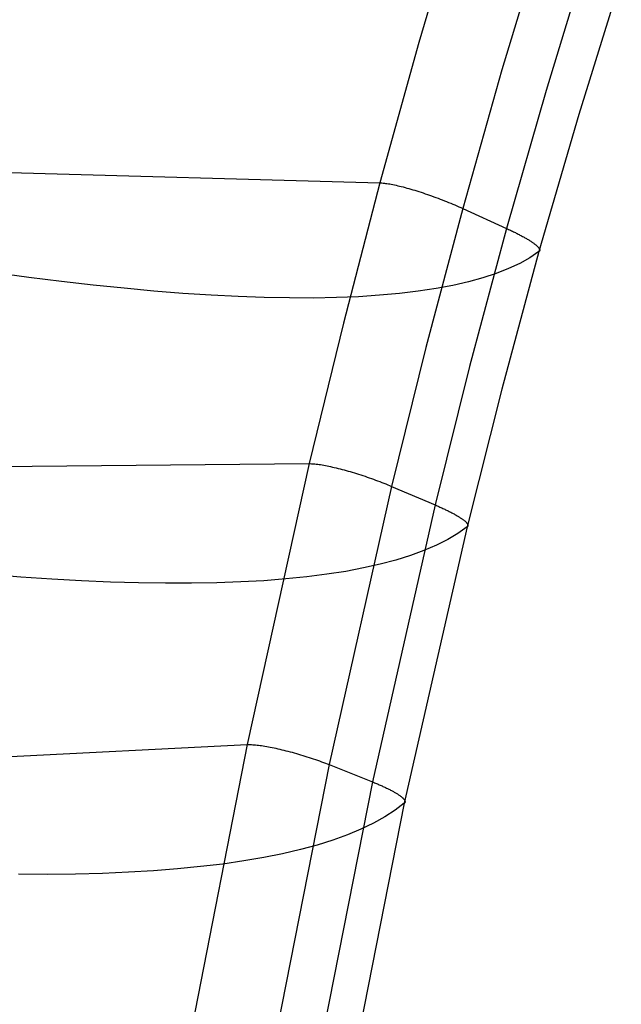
# Model space of a CAD drawing. Header units: millimetres. Extents: x 119 to 175.9, y -203.1 to -153.8.
# Tile 69 of 256: x 121.6 to 123.4, y -174 to -171. Entities that reach past the tile are written whole.
import ezdxf

# ---------------------------------------------------------------- set-up
doc = ezdxf.new("R2010")
doc.units = ezdxf.units.MM
doc.header["$MEASUREMENT"] = 0
doc.layers.add('Livello 03', color=5, linetype='Continuous', true_color=0x0000ff)

msp = doc.modelspace()

# ---------------------------------------------------------------- linework, layer by layer
at = {"layer": 'Livello 03'}
for p, q in [((122.9359, -170.6219, 53.9451), (122.8101, -171.047, 53.7972)), ((123.1894, -170.709, 53.8417), (123.0624, -171.1294, 53.6961)), ((123.3243, -170.7749, 53.9065), (123.1964, -171.1927, 53.7607)), ((123.4246, -170.8493, 54.1091), (123.2957, -171.2649, 53.9615)), ((122.8101, -171.047, 53.7972), (122.6919, -171.4727, 53.6447)), ((123.0624, -171.1294, 53.6961), (122.9432, -171.5505, 53.5456)), ((123.1964, -171.1927, 53.7607), (123.0764, -171.6113, 53.6101)), ((123.2957, -171.2649, 53.9615), (123.1748, -171.6815, 53.8092)), ((120.3227, -171.4076, 58.5814), (122.6919, -171.4727, 53.6447)), ((122.6919, -171.4727, 53.6447), (122.5812, -171.8988, 53.4875)), ((122.6919, -171.4727, 53.6447), (122.695, -171.4729, 53.6385)), ((122.695, -171.4729, 53.6385), (122.6983, -171.4731, 53.6324)), ((122.6983, -171.4731, 53.6324), (122.7018, -171.4734, 53.6264)), ((122.7018, -171.4734, 53.6264), (122.7055, -171.4738, 53.6205)), ((122.7055, -171.4738, 53.6205), (122.7093, -171.4743, 53.6148)), ((122.7093, -171.4743, 53.6148), (122.7134, -171.4749, 53.6092)), ((122.7134, -171.4749, 53.6092), (122.7176, -171.4755, 53.6037)), ((122.7176, -171.4755, 53.6037), (122.722, -171.4763, 53.5984)), ((122.722, -171.4763, 53.5984), (122.7265, -171.4771, 53.5932)), ((122.7265, -171.4771, 53.5932), (122.7313, -171.4781, 53.5882)), ((122.7313, -171.4781, 53.5882), (122.7361, -171.4791, 53.5834)), ((122.7361, -171.4791, 53.5834), (122.7411, -171.4802, 53.5787)), ((122.7411, -171.4802, 53.5787), (122.7463, -171.4814, 53.5742)), ((122.7463, -171.4814, 53.5742), (122.7516, -171.4827, 53.5699)), ((122.7516, -171.4827, 53.5699), (122.757, -171.484, 53.5658)), ((122.757, -171.484, 53.5658), (122.7626, -171.4854, 53.5619)), ((122.7626, -171.4854, 53.5619), (122.7682, -171.4869, 53.5582)), ((122.7682, -171.4869, 53.5582), (122.774, -171.4885, 53.5547)), ((122.774, -171.4885, 53.5547), (122.7799, -171.4902, 53.5514)), ((122.7799, -171.4902, 53.5514), (122.7858, -171.4919, 53.5483)), ((122.7858, -171.4919, 53.5483), (122.7919, -171.4937, 53.5454)), ((122.7919, -171.4937, 53.5454), (122.798, -171.4955, 53.5427)), ((122.798, -171.4955, 53.5427), (122.8042, -171.4975, 53.5403)), ((122.8042, -171.4975, 53.5403), (122.8105, -171.4994, 53.5381)), ((122.8105, -171.4994, 53.5381), (122.8168, -171.5015, 53.5361)), ((122.8168, -171.5015, 53.5361), (122.8232, -171.5036, 53.5343)), ((122.8232, -171.5036, 53.5343), (122.8296, -171.5057, 53.5328)), ((122.8296, -171.5057, 53.5328), (122.836, -171.5079, 53.5315)), ((122.836, -171.5079, 53.5315), (122.8425, -171.5102, 53.5304)), ((122.8425, -171.5102, 53.5304), (122.849, -171.5125, 53.5296)), ((122.849, -171.5125, 53.5296), (122.8555, -171.5148, 53.529)), ((122.8555, -171.5148, 53.529), (122.862, -171.5172, 53.5287)), ((122.862, -171.5172, 53.5287), (122.8685, -171.5196, 53.5286)), ((122.8685, -171.5196, 53.5286), (122.875, -171.5221, 53.5287)), ((122.875, -171.5221, 53.5287), (122.8814, -171.5246, 53.5291)), ((122.9432, -171.5505, 53.5456), (122.8317, -171.9721, 53.3903)), ((122.8814, -171.5246, 53.5291), (122.8879, -171.5271, 53.5297)), ((122.8879, -171.5271, 53.5297), (122.8943, -171.5297, 53.5305)), ((122.8943, -171.5297, 53.5305), (122.9006, -171.5322, 53.5316)), ((122.9006, -171.5322, 53.5316), (122.9069, -171.5348, 53.5329)), ((122.9069, -171.5348, 53.5329), (122.9132, -171.5374, 53.5345)), ((122.9132, -171.5374, 53.5345), (122.9193, -171.54, 53.5362)), ((122.9193, -171.54, 53.5362), (122.9254, -171.5426, 53.5383)), ((122.9254, -171.5426, 53.5383), (122.9315, -171.5453, 53.5405)), ((122.9315, -171.5453, 53.5405), (122.9374, -171.5479, 53.543)), ((122.9374, -171.5479, 53.543), (122.9432, -171.5505, 53.5456)), ((122.9432, -171.5505, 53.5456), (123.0764, -171.6113, 53.6101)), ((123.0764, -171.6113, 53.6101), (122.9642, -172.0305, 53.4546)), ((123.0764, -171.6113, 53.6101), (123.0794, -171.6127, 53.6116)), ((123.0794, -171.6127, 53.6116), (123.0824, -171.6141, 53.6132)), ((123.0824, -171.6141, 53.6132), (123.0854, -171.6155, 53.6148)), ((123.0854, -171.6155, 53.6148), (123.0884, -171.6169, 53.6165)), ((123.0884, -171.6169, 53.6165), (123.0914, -171.6183, 53.6183)), ((123.0914, -171.6183, 53.6183), (123.0943, -171.6197, 53.6202)), ((123.0943, -171.6197, 53.6202), (123.0972, -171.6211, 53.6221)), ((123.0972, -171.6211, 53.6221), (123.1001, -171.6226, 53.6241)), ((123.1001, -171.6226, 53.6241), (123.103, -171.624, 53.6261)), ((123.103, -171.624, 53.6261), (123.1058, -171.6254, 53.6283)), ((123.1058, -171.6254, 53.6283), (123.1086, -171.6268, 53.6304)), ((123.1086, -171.6268, 53.6304), (123.1114, -171.6282, 53.6327)), ((123.1114, -171.6282, 53.6327), (123.1142, -171.6297, 53.635)), ((123.1142, -171.6297, 53.635), (123.1169, -171.6311, 53.6374)), ((123.1169, -171.6311, 53.6374), (123.1195, -171.6325, 53.6399)), ((123.1195, -171.6325, 53.6399), (123.1222, -171.6339, 53.6424)), ((123.1222, -171.6339, 53.6424), (123.1247, -171.6353, 53.645)), ((123.1247, -171.6353, 53.645), (123.1273, -171.6367, 53.6477)), ((123.1273, -171.6367, 53.6477), (123.1298, -171.6381, 53.6504)), ((123.1298, -171.6381, 53.6504), (123.1322, -171.6395, 53.6532)), ((123.1322, -171.6395, 53.6532), (123.1346, -171.6408, 53.6561)), ((123.1346, -171.6408, 53.6561), (123.1369, -171.6422, 53.659)), ((123.1369, -171.6422, 53.659), (123.1392, -171.6436, 53.6619)), ((123.1392, -171.6436, 53.6619), (123.1415, -171.6449, 53.665)), ((123.1415, -171.6449, 53.665), (123.1436, -171.6462, 53.668)), ((123.1436, -171.6462, 53.668), (123.1457, -171.6476, 53.6712)), ((123.1457, -171.6476, 53.6712), (123.1478, -171.6489, 53.6744)), ((123.1478, -171.6489, 53.6744), (123.1498, -171.6501, 53.6776)), ((123.1498, -171.6501, 53.6776), (123.1517, -171.6514, 53.6809)), ((123.1517, -171.6514, 53.6809), (123.1536, -171.6527, 53.6842)), ((123.1536, -171.6527, 53.6842), (123.1554, -171.6539, 53.6876)), ((123.1554, -171.6539, 53.6876), (123.1571, -171.6551, 53.691)), ((123.1571, -171.6551, 53.691), (123.1588, -171.6563, 53.6944)), ((123.1588, -171.6563, 53.6944), (123.1604, -171.6575, 53.6979)), ((123.1604, -171.6575, 53.6979), (123.1619, -171.6587, 53.7015)), ((123.1619, -171.6587, 53.7015), (123.1634, -171.6598, 53.705)), ((123.1634, -171.6598, 53.705), (123.1647, -171.6609, 53.7086)), ((123.1647, -171.6609, 53.7086), (123.166, -171.662, 53.7122)), ((123.166, -171.662, 53.7122), (123.1673, -171.6631, 53.7159)), ((123.1673, -171.6631, 53.7159), (123.1684, -171.6642, 53.7196)), ((123.1684, -171.6642, 53.7196), (123.1695, -171.6652, 53.7233)), ((123.1695, -171.6652, 53.7233), (123.1706, -171.6662, 53.727)), ((123.1706, -171.6662, 53.727), (123.1715, -171.6672, 53.7307)), ((123.1715, -171.6672, 53.7307), (123.1724, -171.6681, 53.7345)), ((123.1724, -171.6681, 53.7345), (123.1732, -171.669, 53.7382)), ((123.1732, -171.669, 53.7382), (123.1739, -171.6699, 53.742)), ((123.1739, -171.6699, 53.742), (123.1745, -171.6708, 53.7458)), ((123.1745, -171.6708, 53.7458), (123.1751, -171.6717, 53.7496)), ((123.1751, -171.6717, 53.7496), (123.1756, -171.6725, 53.7534)), ((123.1756, -171.6725, 53.7534), (123.176, -171.6733, 53.7572)), ((123.1748, -171.6815, 53.8092), (123.0619, -172.099, 53.652)), ((123.1473, -171.6999, 53.9813), (123.1166, -171.7172, 54.1536)), ((123.1748, -171.6815, 53.8092), (123.1473, -171.6999, 53.9813)), ((123.1753, -171.6811, 53.8056), (123.1748, -171.6815, 53.8092)), ((123.1758, -171.6807, 53.802), (123.1753, -171.6811, 53.8056)), ((123.1761, -171.6802, 53.7983), (123.1758, -171.6807, 53.802)), ((123.176, -171.6733, 53.7572), (123.1764, -171.6741, 53.7609)), ((123.1765, -171.6797, 53.7946), (123.1761, -171.6802, 53.7983)), ((123.1764, -171.6741, 53.7609), (123.1767, -171.6748, 53.7647)), ((123.1767, -171.6792, 53.791), (123.1765, -171.6797, 53.7946)), ((123.1767, -171.6748, 53.7647), (123.1769, -171.6755, 53.7685)), ((123.1769, -171.6786, 53.7873), (123.1767, -171.6792, 53.791)), ((123.1769, -171.6755, 53.7685), (123.177, -171.6762, 53.7723)), ((123.1771, -171.6781, 53.7835), (123.1769, -171.6786, 53.7873)), ((123.177, -171.6762, 53.7723), (123.1771, -171.6768, 53.776)), ((123.1771, -171.6768, 53.776), (123.1771, -171.6775, 53.7798)), ((123.1771, -171.6775, 53.7798), (123.1771, -171.6781, 53.7835)), ((123.1166, -171.7172, 54.1536), (123.0825, -171.7332, 54.3259)), ((121.6268, -171.7598, 57.7584), (121.5254, -171.7461, 57.9045)), ((121.7257, -171.7721, 57.6101), (121.6268, -171.7598, 57.7584)), ((123.0044, -171.7613, 54.6701), (122.9604, -171.7735, 54.8418)), ((123.0451, -171.7479, 54.4981), (123.0044, -171.7613, 54.6701)), ((123.0825, -171.7332, 54.3259), (123.0451, -171.7479, 54.4981)), ((121.8219, -171.7832, 57.4598), (121.7257, -171.7721, 57.6101)), ((121.9155, -171.7929, 57.3073), (121.8219, -171.7832, 57.4598)), ((122.9131, -171.7843, 55.0131), (122.8624, -171.7938, 55.1838)), ((122.9604, -171.7735, 54.8418), (122.9131, -171.7843, 55.0131)), ((122.0063, -171.8012, 57.153), (121.9155, -171.7929, 57.3073)), ((122.0944, -171.8082, 56.9968), (122.0063, -171.8012, 57.153)), ((122.1795, -171.8137, 56.8388), (122.0944, -171.8082, 56.9968)), ((122.2617, -171.818, 56.6792), (122.1795, -171.8137, 56.8388)), ((122.341, -171.8208, 56.5179), (122.2617, -171.818, 56.6792)), ((122.4172, -171.8222, 56.3553), (122.341, -171.8208, 56.5179)), ((122.5603, -171.821, 56.0259), (122.4903, -171.8223, 56.1912)), ((122.6272, -171.8183, 55.8594), (122.5603, -171.821, 56.0259)), ((122.6909, -171.8142, 55.6918), (122.6272, -171.8183, 55.8594)), ((122.7513, -171.8088, 55.5233), (122.6909, -171.8142, 55.6918)), ((122.8085, -171.8019, 55.3539), (122.7513, -171.8088, 55.5233)), ((122.8624, -171.7938, 55.1838), (122.8085, -171.8019, 55.3539)), ((122.4903, -171.8223, 56.1912), (122.4172, -171.8222, 56.3553)), ((122.5812, -171.8988, 53.4875), (122.4776, -172.325, 53.3258)), ((122.8317, -171.9721, 53.3903), (122.7274, -172.394, 53.2302)), ((122.9642, -172.0305, 53.4546), (122.8594, -172.4502, 53.2943)), ((123.0619, -172.099, 53.652), (122.9565, -172.5172, 53.4904)), ((120.1112, -172.3468, 58.1583), (122.4776, -172.325, 53.3258)), ((122.4776, -172.325, 53.3258), (122.2891, -173.1778, 52.9922)), ((122.4776, -172.325, 53.3258), (122.4807, -172.325, 53.3197)), ((122.4807, -172.325, 53.3197), (122.484, -172.3251, 53.3138)), ((122.484, -172.3251, 53.3138), (122.4875, -172.3253, 53.3079)), ((122.4875, -172.3253, 53.3079), (122.4912, -172.3255, 53.3022)), ((122.4912, -172.3255, 53.3022), (122.495, -172.3259, 53.2966)), ((122.495, -172.3259, 53.2966), (122.4991, -172.3263, 53.2911)), ((122.4991, -172.3263, 53.2911), (122.5033, -172.3268, 53.2858)), ((122.5033, -172.3268, 53.2858), (122.5076, -172.3275, 53.2806)), ((122.5076, -172.3275, 53.2806), (122.5122, -172.3281, 53.2755)), ((122.5122, -172.3281, 53.2755), (122.5169, -172.3289, 53.2706)), ((122.5169, -172.3289, 53.2706), (122.5217, -172.3298, 53.2659)), ((122.5217, -172.3298, 53.2659), (122.5267, -172.3307, 53.2614)), ((122.5267, -172.3307, 53.2614), (122.5318, -172.3317, 53.257)), ((122.5318, -172.3317, 53.257), (122.5371, -172.3328, 53.2528)), ((122.5371, -172.3328, 53.2528), (122.5425, -172.3339, 53.2488)), ((122.5425, -172.3339, 53.2488), (122.548, -172.3352, 53.245)), ((122.548, -172.3352, 53.245), (122.5536, -172.3365, 53.2414)), ((122.5536, -172.3365, 53.2414), (122.5594, -172.3378, 53.238)), ((122.5594, -172.3378, 53.238), (122.5652, -172.3393, 53.2348)), ((122.5652, -172.3393, 53.2348), (122.5711, -172.3408, 53.2318)), ((122.5711, -172.3408, 53.2318), (122.5772, -172.3424, 53.229)), ((122.5772, -172.3424, 53.229), (122.5832, -172.344, 53.2264)), ((122.5832, -172.344, 53.2264), (122.5894, -172.3457, 53.224)), ((122.5894, -172.3457, 53.224), (122.5956, -172.3475, 53.2219)), ((122.5956, -172.3475, 53.2219), (122.6019, -172.3493, 53.22)), ((122.6019, -172.3493, 53.22), (122.6083, -172.3512, 53.2183)), ((122.6083, -172.3512, 53.2183), (122.6146, -172.3531, 53.2168)), ((122.6146, -172.3531, 53.2168), (122.621, -172.3551, 53.2156)), ((122.621, -172.3551, 53.2156), (122.6275, -172.3571, 53.2146)), ((122.6275, -172.3571, 53.2146), (122.6339, -172.3592, 53.2138)), ((122.6339, -172.3592, 53.2138), (122.6404, -172.3613, 53.2133)), ((122.6404, -172.3613, 53.2133), (122.6468, -172.3635, 53.213)), ((122.6468, -172.3635, 53.213), (122.6533, -172.3657, 53.2129)), ((122.6533, -172.3657, 53.2129), (122.6597, -172.3679, 53.2131)), ((122.6597, -172.3679, 53.2131), (122.6661, -172.3702, 53.2135)), ((122.6661, -172.3702, 53.2135), (122.6725, -172.3725, 53.2141)), ((122.6725, -172.3725, 53.2141), (122.6789, -172.3748, 53.215)), ((122.6789, -172.3748, 53.215), (122.6852, -172.3771, 53.2161)), ((122.6852, -172.3771, 53.2161), (122.6914, -172.3795, 53.2174)), ((122.6914, -172.3795, 53.2174), (122.6976, -172.3819, 53.219)), ((122.6976, -172.3819, 53.219), (122.7037, -172.3843, 53.2208)), ((122.7037, -172.3843, 53.2208), (122.7098, -172.3867, 53.2228)), ((122.7098, -172.3867, 53.2228), (122.7157, -172.3891, 53.225)), ((122.7157, -172.3891, 53.225), (122.7216, -172.3916, 53.2275)), ((122.7274, -172.394, 53.2302), (122.5381, -173.2385, 52.8989)), ((122.7216, -172.3916, 53.2275), (122.7274, -172.394, 53.2302)), ((122.7274, -172.394, 53.2302), (122.8594, -172.4502, 53.2943)), ((122.8594, -172.4502, 53.2943), (122.6695, -173.2909, 52.9628)), ((122.8594, -172.4502, 53.2943), (122.8624, -172.4515, 53.2958)), ((122.8624, -172.4515, 53.2958), (122.8654, -172.4528, 53.2974)), ((122.8654, -172.4528, 53.2974), (122.8684, -172.4541, 53.299)), ((122.8684, -172.4541, 53.299), (122.8713, -172.4554, 53.3007)), ((122.8713, -172.4554, 53.3007), (122.8742, -172.4567, 53.3025)), ((122.8742, -172.4567, 53.3025), (122.8772, -172.458, 53.3043)), ((122.8772, -172.458, 53.3043), (122.88, -172.4594, 53.3062)), ((122.88, -172.4594, 53.3062), (122.8829, -172.4607, 53.3082)), ((122.8829, -172.4607, 53.3082), (122.8858, -172.462, 53.3102)), ((122.8858, -172.462, 53.3102), (122.8886, -172.4633, 53.3123)), ((122.8886, -172.4633, 53.3123), (122.8913, -172.4647, 53.3145)), ((122.8913, -172.4647, 53.3145), (122.8941, -172.466, 53.3167)), ((122.8941, -172.466, 53.3167), (122.8968, -172.4673, 53.319)), ((122.8968, -172.4673, 53.319), (122.8995, -172.4686, 53.3214)), ((122.8995, -172.4686, 53.3214), (122.9021, -172.47, 53.3238)), ((122.9021, -172.47, 53.3238), (122.9047, -172.4713, 53.3264)), ((122.9047, -172.4713, 53.3264), (122.9073, -172.4726, 53.3289)), ((122.9073, -172.4726, 53.3289), (122.9098, -172.4739, 53.3316)), ((122.9098, -172.4739, 53.3316), (122.9122, -172.4752, 53.3342)), ((122.9122, -172.4752, 53.3342), (122.9147, -172.4765, 53.337)), ((122.9147, -172.4765, 53.337), (122.917, -172.4778, 53.3398)), ((122.917, -172.4778, 53.3398), (122.9193, -172.4791, 53.3427)), ((122.9193, -172.4791, 53.3427), (122.9216, -172.4804, 53.3456)), ((122.9216, -172.4804, 53.3456), (122.9238, -172.4816, 53.3486)), ((122.9238, -172.4816, 53.3486), (122.926, -172.4829, 53.3516)), ((122.926, -172.4829, 53.3516), (122.928, -172.4841, 53.3547)), ((122.928, -172.4841, 53.3547), (122.9301, -172.4854, 53.3579)), ((122.9301, -172.4854, 53.3579), (122.932, -172.4866, 53.361)), ((122.932, -172.4866, 53.361), (122.9339, -172.4878, 53.3643)), ((122.9339, -172.4878, 53.3643), (122.9358, -172.489, 53.3676)), ((122.9358, -172.489, 53.3676), (122.9376, -172.4902, 53.3709)), ((122.9376, -172.4902, 53.3709), (122.9393, -172.4913, 53.3742)), ((122.9393, -172.4913, 53.3742), (122.9409, -172.4925, 53.3776)), ((122.9409, -172.4925, 53.3776), (122.9425, -172.4936, 53.3811)), ((122.9425, -172.4936, 53.3811), (122.944, -172.4947, 53.3846)), ((122.944, -172.4947, 53.3846), (122.9454, -172.4958, 53.3881)), ((122.9454, -172.4958, 53.3881), (122.9468, -172.4969, 53.3916)), ((122.9468, -172.4969, 53.3916), (122.9481, -172.498, 53.3952)), ((122.9481, -172.498, 53.3952), (122.9493, -172.499, 53.3988)), ((122.9493, -172.499, 53.3988), (122.9504, -172.5, 53.4024)), ((122.9504, -172.5, 53.4024), (122.9515, -172.501, 53.406)), ((122.9515, -172.501, 53.406), (122.9525, -172.502, 53.4097)), ((122.9525, -172.502, 53.4097), (122.9534, -172.5029, 53.4133)), ((122.9534, -172.5029, 53.4133), (122.9543, -172.5039, 53.417)), ((122.9543, -172.5039, 53.417), (122.9551, -172.5048, 53.4207)), ((122.9551, -172.5048, 53.4207), (122.9558, -172.5056, 53.4244)), ((122.9558, -172.5056, 53.4244), (122.9564, -172.5065, 53.4282)), ((122.9564, -172.5065, 53.4282), (122.957, -172.5073, 53.4319)), ((122.957, -172.5073, 53.4319), (122.9575, -172.5081, 53.4356)), ((122.9575, -172.5081, 53.4356), (122.9579, -172.5089, 53.4393)), ((122.9579, -172.5089, 53.4393), (122.9582, -172.5097, 53.443)), ((122.9565, -172.5172, 53.4904), (122.7659, -173.3557, 53.1565)), ((122.9287, -172.5368, 53.6593), (122.8977, -172.5553, 53.8283)), ((122.9565, -172.5172, 53.4904), (122.9287, -172.5368, 53.6593)), ((122.957, -172.5168, 53.4869), (122.9565, -172.5172, 53.4904)), ((122.9575, -172.5163, 53.4833), (122.957, -172.5168, 53.4869)), ((122.9578, -172.5159, 53.4797), (122.9575, -172.5163, 53.4833)), ((122.9582, -172.5154, 53.4761), (122.9578, -172.5159, 53.4797)), ((122.9582, -172.5097, 53.443), (122.9585, -172.5104, 53.4468)), ((122.9584, -172.5148, 53.4725), (122.9582, -172.5154, 53.4761)), ((122.9587, -172.5143, 53.4689), (122.9584, -172.5148, 53.4725)), ((122.9585, -172.5104, 53.4468), (122.9587, -172.5111, 53.4505)), ((122.9587, -172.5111, 53.4505), (122.9588, -172.5118, 53.4542)), ((122.9588, -172.5137, 53.4652), (122.9587, -172.5143, 53.4689)), ((122.9588, -172.5118, 53.4542), (122.9589, -172.5125, 53.4579)), ((122.9589, -172.5131, 53.4616), (122.9588, -172.5137, 53.4652)), ((122.9589, -172.5125, 53.4579), (122.9589, -172.5131, 53.4616)), ((122.8977, -172.5553, 53.8283), (122.8633, -172.5726, 53.9972)), ((122.8257, -172.5888, 54.1661), (122.7848, -172.6038, 54.3347)), ((122.8633, -172.5726, 53.9972), (122.8257, -172.5888, 54.1661)), ((122.7406, -172.6177, 54.503), (122.6931, -172.6303, 54.6709)), ((122.7848, -172.6038, 54.3347), (122.7406, -172.6177, 54.503)), ((122.5883, -172.6519, 55.0049), (122.531, -172.6609, 55.1708)), ((122.6423, -172.6417, 54.8382), (122.5883, -172.6519, 55.0049)), ((122.6931, -172.6303, 54.6709), (122.6423, -172.6417, 54.8382)), ((121.6027, -172.6695, 57.0664), (121.5067, -172.6619, 57.2134)), ((121.6961, -172.6758, 56.9173), (121.6027, -172.6695, 57.0664)), ((121.7867, -172.6808, 56.7663), (121.6961, -172.6758, 56.9173)), ((121.8745, -172.6846, 56.6135), (121.7867, -172.6808, 56.7663)), ((121.9595, -172.687, 56.4589), (121.8745, -172.6846, 56.6135)), ((122.0416, -172.6882, 56.3027), (121.9595, -172.687, 56.4589)), ((122.1208, -172.6882, 56.1449), (122.0416, -172.6882, 56.3027)), ((122.1969, -172.6868, 55.9856), (122.1208, -172.6882, 56.1449)), ((122.27, -172.6842, 55.825), (122.1969, -172.6868, 55.9856)), ((122.34, -172.6803, 55.6631), (122.27, -172.6842, 55.825)), ((122.4068, -172.6751, 55.5), (122.34, -172.6803, 55.6631)), ((122.4705, -172.6686, 55.3359), (122.4068, -172.6751, 55.5)), ((122.531, -172.6609, 55.1708), (122.4705, -172.6686, 55.3359)), ((119.9239, -173.2966, 57.747), (122.2891, -173.1778, 52.9922)), ((122.2891, -173.1778, 52.9922), (122.1227, -174.0307, 52.6472)), ((122.2891, -173.1778, 52.9922), (122.2922, -173.1777, 52.9862)), ((122.2922, -173.1777, 52.9862), (122.2955, -173.1777, 52.9803)), ((122.2955, -173.1777, 52.9803), (122.299, -173.1777, 52.9746)), ((122.299, -173.1777, 52.9746), (122.3027, -173.1778, 52.9689)), ((122.3027, -173.1778, 52.9689), (122.3065, -173.1781, 52.9634)), ((122.3065, -173.1781, 52.9634), (122.3106, -173.1783, 52.958)), ((122.3106, -173.1783, 52.958), (122.3148, -173.1787, 52.9528)), ((122.3148, -173.1787, 52.9528), (122.3191, -173.1791, 52.9477)), ((122.3191, -173.1791, 52.9477), (122.3236, -173.1797, 52.9427)), ((122.3236, -173.1797, 52.9427), (122.3283, -173.1803, 52.938)), ((122.3283, -173.1803, 52.938), (122.3332, -173.1809, 52.9333)), ((122.3332, -173.1809, 52.9333), (122.3382, -173.1817, 52.9289)), ((122.3382, -173.1817, 52.9289), (122.3433, -173.1825, 52.9246)), ((122.3433, -173.1825, 52.9246), (122.3485, -173.1834, 52.9205)), ((122.3485, -173.1834, 52.9205), (122.3539, -173.1844, 52.9165)), ((122.3539, -173.1844, 52.9165), (122.3594, -173.1854, 52.9128)), ((122.3594, -173.1854, 52.9128), (122.365, -173.1865, 52.9093)), ((122.365, -173.1865, 52.9093), (122.3707, -173.1877, 52.9059)), ((122.3707, -173.1877, 52.9059), (122.3765, -173.1889, 52.9028)), ((122.3765, -173.1889, 52.9028), (122.3825, -173.1903, 52.8998)), ((122.3825, -173.1903, 52.8998), (122.3885, -173.1916, 52.8971)), ((122.3885, -173.1916, 52.8971), (122.3945, -173.1931, 52.8946)), ((122.3945, -173.1931, 52.8946), (122.4007, -173.1946, 52.8923)), ((122.4007, -173.1946, 52.8923), (122.4069, -173.1961, 52.8902)), ((122.4069, -173.1961, 52.8902), (122.4131, -173.1977, 52.8884)), ((122.4131, -173.1977, 52.8884), (122.4194, -173.1994, 52.8867)), ((122.4194, -173.1994, 52.8867), (122.4258, -173.2011, 52.8853)), ((122.4258, -173.2011, 52.8853), (122.4322, -173.2029, 52.8841)), ((122.4322, -173.2029, 52.8841), (122.4386, -173.2047, 52.8832)), ((122.4386, -173.2047, 52.8832), (122.445, -173.2066, 52.8824)), ((122.445, -173.2066, 52.8824), (122.4514, -173.2085, 52.8819)), ((122.4514, -173.2085, 52.8819), (122.4579, -173.2104, 52.8817)), ((122.4579, -173.2104, 52.8817), (122.4643, -173.2124, 52.8816)), ((122.4643, -173.2124, 52.8816), (122.4707, -173.2145, 52.8818)), ((122.4707, -173.2145, 52.8818), (122.4771, -173.2165, 52.8822)), ((122.4771, -173.2165, 52.8822), (122.4835, -173.2186, 52.8829)), ((122.4835, -173.2186, 52.8829), (122.4898, -173.2208, 52.8838)), ((122.4898, -173.2208, 52.8838), (122.4961, -173.2229, 52.8849)), ((122.4961, -173.2229, 52.8849), (122.5023, -173.2251, 52.8862)), ((122.5023, -173.2251, 52.8862), (122.5084, -173.2273, 52.8878)), ((122.5381, -173.2385, 52.8989), (122.3717, -174.0834, 52.5554)), ((122.5084, -173.2273, 52.8878), (122.5145, -173.2295, 52.8896)), ((122.5145, -173.2295, 52.8896), (122.5206, -173.2317, 52.8916)), ((122.5206, -173.2317, 52.8916), (122.5265, -173.234, 52.8938)), ((122.5265, -173.234, 52.8938), (122.5323, -173.2362, 52.8963)), ((122.5323, -173.2362, 52.8963), (122.5381, -173.2385, 52.8989)), ((122.5381, -173.2385, 52.8989), (122.6695, -173.2909, 52.9628)), ((122.6695, -173.2909, 52.9628), (122.5031, -174.1324, 52.619)), ((122.6695, -173.2909, 52.9628), (122.6725, -173.2921, 52.9642)), ((122.6725, -173.2921, 52.9642), (122.6754, -173.2933, 52.9658)), ((122.6754, -173.2933, 52.9658), (122.6784, -173.2945, 52.9674)), ((122.6784, -173.2945, 52.9674), (122.6813, -173.2957, 52.9691)), ((122.6813, -173.2957, 52.9691), (122.6843, -173.2969, 52.9708)), ((122.6843, -173.2969, 52.9708), (122.6872, -173.2982, 52.9727)), ((122.6872, -173.2982, 52.9727), (122.69, -173.2994, 52.9746)), ((122.69, -173.2994, 52.9746), (122.6929, -173.3006, 52.9765)), ((122.6929, -173.3006, 52.9765), (122.6957, -173.3019, 52.9785)), ((122.6957, -173.3019, 52.9785), (122.6985, -173.3031, 52.9806)), ((122.6985, -173.3031, 52.9806), (122.7013, -173.3044, 52.9828)), ((122.7013, -173.3044, 52.9828), (122.704, -173.3056, 52.985)), ((122.704, -173.3056, 52.985), (122.7067, -173.3069, 52.9873)), ((122.7067, -173.3069, 52.9873), (122.7094, -173.3081, 52.9896)), ((122.7094, -173.3081, 52.9896), (122.712, -173.3094, 52.992)), ((122.712, -173.3094, 52.992), (122.7146, -173.3106, 52.9945)), ((122.7146, -173.3106, 52.9945), (122.7171, -173.3119, 52.9971)), ((122.7171, -173.3119, 52.9971), (122.7196, -173.3131, 52.9997)), ((122.7196, -173.3131, 52.9997), (122.7221, -173.3143, 53.0023)), ((122.7221, -173.3143, 53.0023), (122.7245, -173.3156, 53.0051)), ((122.7245, -173.3156, 53.0051), (122.7268, -173.3168, 53.0078)), ((122.7268, -173.3168, 53.0078), (122.7291, -173.318, 53.0107)), ((122.7291, -173.318, 53.0107), (122.7314, -173.3193, 53.0136)), ((122.7314, -173.3193, 53.0136), (122.7336, -173.3205, 53.0165)), ((122.7336, -173.3205, 53.0165), (122.7357, -173.3217, 53.0195)), ((122.7357, -173.3217, 53.0195), (122.7378, -173.3229, 53.0226)), ((122.7378, -173.3229, 53.0226), (122.7398, -173.3241, 53.0257)), ((122.7398, -173.3241, 53.0257), (122.7417, -173.3252, 53.0288)), ((122.7417, -173.3252, 53.0288), (122.7436, -173.3264, 53.032)), ((122.7436, -173.3264, 53.032), (122.7455, -173.3276, 53.0353)), ((122.7455, -173.3276, 53.0353), (122.7472, -173.3287, 53.0386)), ((122.7472, -173.3287, 53.0386), (122.7489, -173.3298, 53.0419)), ((122.7489, -173.3298, 53.0419), (122.7505, -173.3309, 53.0453)), ((122.7505, -173.3309, 53.0453), (122.7521, -173.332, 53.0487)), ((122.7521, -173.332, 53.0487), (122.7536, -173.3331, 53.0521)), ((122.7536, -173.3331, 53.0521), (122.755, -173.3342, 53.0556)), ((122.755, -173.3342, 53.0556), (122.7564, -173.3352, 53.059)), ((122.7564, -173.3352, 53.059), (122.7577, -173.3362, 53.0626)), ((122.7577, -173.3362, 53.0626), (122.7589, -173.3373, 53.0661)), ((122.7589, -173.3373, 53.0661), (122.76, -173.3383, 53.0697)), ((122.76, -173.3383, 53.0697), (122.7611, -173.3392, 53.0733)), ((122.7611, -173.3392, 53.0733), (122.762, -173.3402, 53.0769)), ((122.762, -173.3402, 53.0769), (122.763, -173.3411, 53.0805)), ((122.763, -173.3411, 53.0805), (122.7638, -173.342, 53.0841)), ((122.7638, -173.342, 53.0841), (122.7646, -173.3429, 53.0878)), ((122.7646, -173.3429, 53.0878), (122.7653, -173.3438, 53.0915)), ((122.7653, -173.3438, 53.0915), (122.7659, -173.3447, 53.0951)), ((122.7659, -173.3447, 53.0951), (122.7664, -173.3455, 53.0988)), ((122.7664, -173.3455, 53.0988), (122.7669, -173.3463, 53.1025)), ((122.7659, -173.3557, 53.1565), (122.5995, -174.196, 52.8111)), ((122.7659, -173.3557, 53.1565), (122.7379, -173.3769, 53.3229)), ((122.7664, -173.3552, 53.153), (122.7659, -173.3557, 53.1565)), ((122.7668, -173.3547, 53.1495), (122.7664, -173.3552, 53.153)), ((122.7672, -173.3542, 53.146), (122.7668, -173.3547, 53.1495)), ((122.7669, -173.3463, 53.1025), (122.7673, -173.3471, 53.1061)), ((122.7676, -173.3537, 53.1425), (122.7672, -173.3542, 53.146)), ((122.7673, -173.3471, 53.1061), (122.7677, -173.3479, 53.1098)), ((122.7679, -173.3531, 53.1389), (122.7676, -173.3537, 53.1425)), ((122.7677, -173.3479, 53.1098), (122.7679, -173.3486, 53.1135)), ((122.7679, -173.3486, 53.1135), (122.7681, -173.3493, 53.1172)), ((122.7681, -173.3526, 53.1353), (122.7679, -173.3531, 53.1389)), ((122.7681, -173.3493, 53.1172), (122.7682, -173.35, 53.1208)), ((122.7682, -173.352, 53.1317), (122.7681, -173.3526, 53.1353)), ((122.7682, -173.35, 53.1208), (122.7683, -173.3507, 53.1245)), ((122.7683, -173.3513, 53.1281), (122.7682, -173.352, 53.1317)), ((122.7683, -173.3507, 53.1245), (122.7683, -173.3513, 53.1281)), ((122.7067, -173.3971, 53.4894), (122.6722, -173.4163, 53.6559)), ((122.7379, -173.3769, 53.3229), (122.7067, -173.3971, 53.4894)), ((122.6345, -173.4345, 53.8222), (122.5935, -173.4516, 53.9883)), ((122.6722, -173.4163, 53.6559), (122.6345, -173.4345, 53.8222)), ((122.5935, -173.4516, 53.9883), (122.5491, -173.4676, 54.154)), ((122.5015, -173.4825, 54.3193), (122.4507, -173.4963, 54.4841)), ((122.5491, -173.4676, 54.154), (122.5015, -173.4825, 54.3193)), ((122.3393, -173.5205, 54.8116), (122.2787, -173.5309, 54.9741)), ((122.3966, -173.5089, 54.6482), (122.3393, -173.5205, 54.8116)), ((122.4507, -173.4963, 54.4841), (122.3966, -173.5089, 54.6482)), ((122.0781, -173.555, 55.4555), (122.0051, -173.5607, 55.6136)), ((122.1481, -173.5481, 55.2962), (122.0781, -173.555, 55.4555)), ((122.215, -173.5401, 55.1357), (122.1481, -173.5481, 55.2962)), ((122.2787, -173.5309, 54.9741), (122.215, -173.5401, 55.1357)), ((121.6829, -173.5715, 56.2313), (121.5952, -173.5712, 56.3817)), ((121.7679, -173.5706, 56.0793), (121.6829, -173.5715, 56.2313)), ((121.8499, -173.5684, 55.9256), (121.7679, -173.5706, 56.0793)), ((121.929, -173.5651, 55.7703), (121.8499, -173.5684, 55.9256)), ((122.0051, -173.5607, 55.6136), (121.929, -173.5651, 55.7703))]:
    msp.add_line(p, q, dxfattribs=at)

doc.saveas('drawing.dxf')
